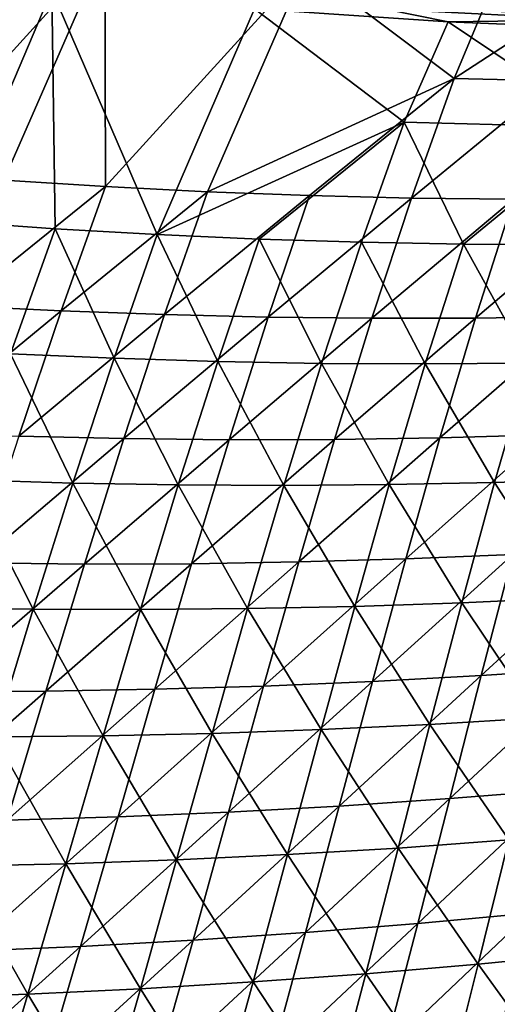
# Model space of a CAD drawing. Header units: metres. Extents: x 0 to 1400, y -1400 to 0.
# Tile 79 of 256: x 619 to 649, y -1248 to -1187. Entities that reach past the tile are written whole.
import ezdxf

# ---------------------------------------------------------------- set-up
doc = ezdxf.new("R2010")
doc.units = ezdxf.units.M

msp = doc.modelspace()

# ---------------------------------------------------------------- linework, layer by layer
at = {"layer": 'None'}
for points in [[(624.700806, -1182.596191, -474.94693), (612.149231, -1181.186401, -475.188416), (612.052124, -1196.536011, -421.97113)], [(618.398315, -1197.018433, -421.997406), (624.700806, -1182.596191, -474.94693), (612.052124, -1196.536011, -421.97113)], [(624.700806, -1182.596191, -474.94693), (618.398315, -1197.018433, -421.997406), (624.751099, -1197.418945, -422.023865)], [(637.219788, -1183.669922, -474.702209), (624.700806, -1182.596191, -474.94693), (624.751099, -1197.418945, -422.023865)], [(608.95343, -1183.679688, -476.078918), (621.393494, -1185.160156, -475.821442), (615.256897, -1199.603271, -422.900818)], [(637.219788, -1183.669922, -474.702209), (624.751099, -1197.418945, -422.023865), (631.109619, -1197.737915, -422.050537)], [(646.496033, -1190.663086, -450.476074), (637.219788, -1183.669922, -474.702209), (631.109619, -1197.737915, -422.050537)], [(649.115967, -1184.38562, -474.466675), (637.219788, -1183.669922, -474.702209), (646.496033, -1190.663086, -450.476074)], [(655.710876, -1184.655396, -474.335022), (649.115967, -1184.38562, -474.466675), (646.496033, -1190.663086, -450.476074)], [(615.256897, -1199.603271, -422.900818), (621.393494, -1185.160156, -475.821442), (621.612976, -1200.048096, -422.917328)], [(621.393494, -1185.160156, -475.821442), (627.975708, -1200.412109, -422.933868), (621.612976, -1200.048096, -422.917328)], [(621.393494, -1185.160156, -475.821442), (634.052368, -1186.331177, -475.555298), (627.975708, -1200.412109, -422.933868)], [(655.710876, -1184.655396, -474.335022), (646.496033, -1190.663086, -450.476074), (652.770264, -1190.819458, -450.497833)], [(634.052368, -1186.331177, -475.555298), (643.384827, -1193.394653, -451.326324), (627.975708, -1200.412109, -422.933868)], [(634.052368, -1186.331177, -475.555298), (646.138245, -1187.136719, -475.297882), (643.384827, -1193.394653, -451.326324)], [(646.138245, -1187.136719, -475.297882), (634.052368, -1186.331177, -475.555298), (642.22467, -1186.347656, -476.844543)], [(655.434387, -1187.014038, -476.573792), (642.22467, -1186.347656, -476.844543), (642.253235, -1185.855103, -478.31366)], [(655.434387, -1187.014038, -476.573792), (646.138245, -1187.136719, -475.297882), (642.22467, -1186.347656, -476.844543)], [(655.449158, -1186.528809, -478.055084), (655.434387, -1187.014038, -476.573792), (642.253235, -1185.855103, -478.31366)], [(646.138245, -1187.136719, -475.297882), (655.948486, -1193.721069, -451.34903), (643.384827, -1193.394653, -451.326324)], [(655.434387, -1187.014038, -476.573792), (658.730835, -1187.653809, -475.026855), (646.138245, -1187.136719, -475.297882)], [(646.138245, -1187.136719, -475.297882), (658.730835, -1187.653809, -475.026855), (655.948486, -1193.721069, -451.34903)], [(631.109619, -1197.737915, -422.050537), (637.4729, -1197.97522, -422.077393), (646.496033, -1190.663086, -450.476074)], [(646.496033, -1190.663086, -450.476074), (637.4729, -1197.97522, -422.077393), (643.839905, -1198.131226, -422.104431)], [(652.770264, -1190.819458, -450.497833), (646.496033, -1190.663086, -450.476074), (643.839905, -1198.131226, -422.104431)], [(652.770264, -1190.819458, -450.497833), (643.839905, -1198.131226, -422.104431), (650.209778, -1198.206055, -422.131592)], [(627.975708, -1200.412109, -422.933868), (643.384827, -1193.394653, -451.326324), (634.343994, -1200.695313, -422.950439)], [(643.384827, -1193.394653, -451.326324), (640.716858, -1200.897827, -422.96701), (634.343994, -1200.695313, -422.950439)], [(647.093201, -1201.019775, -422.983582), (640.716858, -1200.897827, -422.96701), (643.384827, -1193.394653, -451.326324)], [(655.948486, -1193.721069, -451.34903), (647.093201, -1201.019775, -422.983582), (643.384827, -1193.394653, -451.326324)], [(653.471924, -1201.061157, -423.000153), (647.093201, -1201.019775, -422.983582), (655.948486, -1193.721069, -451.34903)], [(624.751099, -1197.418945, -422.023865), (618.398315, -1197.018433, -421.997406), (615.51947, -1204.854126, -393.67511)], [(624.751099, -1197.418945, -422.023865), (615.51947, -1204.854126, -393.67511), (621.975891, -1205.174438, -393.706177)], [(631.109619, -1197.737915, -422.050537), (624.751099, -1197.418945, -422.023865), (621.975891, -1205.174438, -393.706177)], [(621.975891, -1205.174438, -393.706177), (628.437012, -1205.411621, -393.737488), (631.109619, -1197.737915, -422.050537)], [(628.437012, -1205.411621, -393.737488), (637.4729, -1197.97522, -422.077393), (631.109619, -1197.737915, -422.050537)], [(637.4729, -1197.97522, -422.077393), (628.437012, -1205.411621, -393.737488), (634.901733, -1205.565918, -393.768982)], [(643.839905, -1198.131226, -422.104431), (637.4729, -1197.97522, -422.077393), (634.901733, -1205.565918, -393.768982)], [(643.839905, -1198.131226, -422.104431), (634.901733, -1205.565918, -393.768982), (641.369202, -1205.637695, -393.800629)], [(650.209778, -1198.206055, -422.131592), (643.839905, -1198.131226, -422.104431), (641.369202, -1205.637695, -393.800629)], [(650.209778, -1198.206055, -422.131592), (641.369202, -1205.637695, -393.800629), (647.838379, -1205.626953, -393.832458)], [(656.581543, -1198.199829, -422.158905), (647.838379, -1205.626953, -393.832458), (654.308289, -1205.53418, -393.864441)], [(656.581543, -1198.199829, -422.158905), (650.209778, -1198.206055, -422.131592), (647.838379, -1205.626953, -393.832458)], [(618.814636, -1207.851318, -394.562531), (615.256897, -1199.603271, -422.900818), (621.612976, -1200.048096, -422.917328)], [(625.28064, -1208.134277, -394.583008), (618.814636, -1207.851318, -394.562531), (621.612976, -1200.048096, -422.917328)], [(621.612976, -1200.048096, -422.917328), (627.975708, -1200.412109, -422.933868), (625.28064, -1208.134277, -394.583008)], [(627.975708, -1200.412109, -422.933868), (631.751221, -1208.335083, -394.603638), (625.28064, -1208.134277, -394.583008)], [(627.975708, -1200.412109, -422.933868), (634.343994, -1200.695313, -422.950439), (631.751221, -1208.335083, -394.603638)], [(634.343994, -1200.695313, -422.950439), (638.225342, -1208.453857, -394.624329), (631.751221, -1208.335083, -394.603638)], [(640.716858, -1200.897827, -422.96701), (638.225342, -1208.453857, -394.624329), (634.343994, -1200.695313, -422.950439)], [(644.701904, -1208.490845, -394.645111), (638.225342, -1208.453857, -394.624329), (640.716858, -1200.897827, -422.96701)], [(644.701904, -1208.490845, -394.645111), (640.716858, -1200.897827, -422.96701), (647.093201, -1201.019775, -422.983582)], [(651.179871, -1208.446167, -394.665985), (644.701904, -1208.490845, -394.645111), (647.093201, -1201.019775, -422.983582)], [(651.179871, -1208.446167, -394.665985), (647.093201, -1201.019775, -422.983582), (653.471924, -1201.061157, -423.000153)], [(621.975891, -1205.174438, -393.706177), (615.51947, -1204.854126, -393.67511), (612.763611, -1212.764526, -365.410339)], [(612.763611, -1212.764526, -365.410339), (619.328003, -1213.001221, -365.445221), (621.975891, -1205.174438, -393.706177)], [(619.328003, -1213.001221, -365.445221), (628.437012, -1205.411621, -393.737488), (621.975891, -1205.174438, -393.706177)], [(628.437012, -1205.411621, -393.737488), (619.328003, -1213.001221, -365.445221), (625.895813, -1213.15332, -365.480286)], [(634.901733, -1205.565918, -393.768982), (628.437012, -1205.411621, -393.737488), (625.895813, -1213.15332, -365.480286)], [(634.901733, -1205.565918, -393.768982), (625.895813, -1213.15332, -365.480286), (632.466003, -1213.221313, -365.515594)], [(641.369202, -1205.637695, -393.800629), (634.901733, -1205.565918, -393.768982), (632.466003, -1213.221313, -365.515594)], [(641.369202, -1205.637695, -393.800629), (632.466003, -1213.221313, -365.515594), (639.037598, -1213.205322, -365.551056)], [(647.838379, -1205.626953, -393.832458), (639.037598, -1213.205322, -365.551056), (645.609619, -1213.105957, -365.5867)], [(647.838379, -1205.626953, -393.832458), (641.369202, -1205.637695, -393.800629), (639.037598, -1213.205322, -365.551056)], [(654.308289, -1205.53418, -393.864441), (645.609619, -1213.105957, -365.5867), (652.181091, -1212.923218, -365.622498)], [(654.308289, -1205.53418, -393.864441), (647.838379, -1205.626953, -393.832458), (645.609619, -1213.105957, -365.5867)], [(622.713074, -1215.926025, -366.285919), (616.139526, -1215.727539, -366.262299), (618.814636, -1207.851318, -394.562531)], [(622.713074, -1215.926025, -366.285919), (618.814636, -1207.851318, -394.562531), (625.28064, -1208.134277, -394.583008)], [(629.2901, -1216.041016, -366.309723), (622.713074, -1215.926025, -366.285919), (625.28064, -1208.134277, -394.583008)], [(625.28064, -1208.134277, -394.583008), (631.751221, -1208.335083, -394.603638), (629.2901, -1216.041016, -366.309723)], [(631.751221, -1208.335083, -394.603638), (635.869507, -1216.072876, -366.33371), (629.2901, -1216.041016, -366.309723)], [(638.225342, -1208.453857, -394.624329), (635.869507, -1216.072876, -366.33371), (631.751221, -1208.335083, -394.603638)], [(642.450073, -1216.021606, -366.35791), (635.869507, -1216.072876, -366.33371), (638.225342, -1208.453857, -394.624329)], [(642.450073, -1216.021606, -366.35791), (638.225342, -1208.453857, -394.624329), (644.701904, -1208.490845, -394.645111)], [(649.030762, -1215.887451, -366.382233), (642.450073, -1216.021606, -366.35791), (644.701904, -1208.490845, -394.645111)], [(649.030762, -1215.887451, -366.382233), (644.701904, -1208.490845, -394.645111), (651.179871, -1208.446167, -394.665985)], [(655.610474, -1215.670776, -366.406738), (649.030762, -1215.887451, -366.382233), (651.179871, -1208.446167, -394.665985)], [(625.895813, -1213.15332, -365.480286), (619.328003, -1213.001221, -365.445221), (616.763184, -1220.917847, -337.238403)], [(625.895813, -1213.15332, -365.480286), (616.763184, -1220.917847, -337.238403), (623.441467, -1220.982056, -337.276398)], [(632.466003, -1213.221313, -365.515594), (625.895813, -1213.15332, -365.480286), (623.441467, -1220.982056, -337.276398)], [(632.466003, -1213.221313, -365.515594), (623.441467, -1220.982056, -337.276398), (630.120789, -1220.960938, -337.314606)], [(639.037598, -1213.205322, -365.551056), (630.120789, -1220.960938, -337.314606), (636.80011, -1220.854736, -337.352997)], [(639.037598, -1213.205322, -365.551056), (632.466003, -1213.221313, -365.515594), (630.120789, -1220.960938, -337.314606)], [(645.609619, -1213.105957, -365.5867), (636.80011, -1220.854736, -337.352997), (643.478333, -1220.663818, -337.391602)], [(645.609619, -1213.105957, -365.5867), (639.037598, -1213.205322, -365.551056), (636.80011, -1220.854736, -337.352997)], [(652.181091, -1212.923218, -365.622498), (643.478333, -1220.663818, -337.391602), (650.15448, -1220.388672, -337.430328)], [(652.181091, -1212.923218, -365.622498), (645.609619, -1213.105957, -365.5867), (643.478333, -1220.663818, -337.391602)], [(616.139526, -1215.727539, -366.262299), (620.2323, -1223.797974, -338.070618), (613.547302, -1223.686646, -338.044495)], [(622.713074, -1215.926025, -366.285919), (620.2323, -1223.797974, -338.070618), (616.139526, -1215.727539, -366.262299)], [(646.982605, -1223.398315, -338.177551), (642.450073, -1216.021606, -366.35791), (649.030762, -1215.887451, -366.382233)], [(653.66687, -1223.088745, -338.204834), (646.982605, -1223.398315, -338.177551), (649.030762, -1215.887451, -366.382233)], [(653.66687, -1223.088745, -338.204834), (649.030762, -1215.887451, -366.382233), (655.610474, -1215.670776, -366.406738)], [(626.919556, -1223.824585, -338.097015), (620.2323, -1223.797974, -338.070618), (622.713074, -1215.926025, -366.285919)], [(629.2901, -1216.041016, -366.309723), (626.919556, -1223.824585, -338.097015), (622.713074, -1215.926025, -366.285919)], [(629.2901, -1216.041016, -366.309723), (633.607727, -1223.766602, -338.123657), (626.919556, -1223.824585, -338.097015)], [(635.869507, -1216.072876, -366.33371), (633.607727, -1223.766602, -338.123657), (629.2901, -1216.041016, -366.309723)], [(640.295837, -1223.62439, -338.150513), (633.607727, -1223.766602, -338.123657), (635.869507, -1216.072876, -366.33371)], [(640.295837, -1223.62439, -338.150513), (635.869507, -1216.072876, -366.33371), (642.450073, -1216.021606, -366.35791)], [(646.982605, -1223.398315, -338.177551), (640.295837, -1223.62439, -338.150513), (642.450073, -1216.021606, -366.35791)], [(656.827759, -1220.029785, -337.469238), (648.184021, -1227.949463, -309.295532), (654.96344, -1227.495117, -309.336517)], [(656.827759, -1220.029785, -337.469238), (650.15448, -1220.388672, -337.430328), (648.184021, -1227.949463, -309.295532)], [(643.478333, -1220.663818, -337.391602), (634.612549, -1228.603394, -309.21405), (641.400085, -1228.319092, -309.2547)], [(643.478333, -1220.663818, -337.391602), (636.80011, -1220.854736, -337.352997), (634.612549, -1228.603394, -309.21405)], [(650.15448, -1220.388672, -337.430328), (641.400085, -1228.319092, -309.2547), (648.184021, -1227.949463, -309.295532)], [(650.15448, -1220.388672, -337.430328), (643.478333, -1220.663818, -337.391602), (641.400085, -1228.319092, -309.2547)], [(623.441467, -1220.982056, -337.276398), (616.763184, -1220.917847, -337.238403), (614.238281, -1228.939941, -309.093262)], [(623.441467, -1220.982056, -337.276398), (614.238281, -1228.939941, -309.093262), (621.030579, -1228.914307, -309.133301)], [(630.120789, -1220.960938, -337.314606), (621.030579, -1228.914307, -309.133301), (627.822388, -1228.802002, -309.173584)], [(630.120789, -1220.960938, -337.314606), (623.441467, -1220.982056, -337.276398), (621.030579, -1228.914307, -309.133301)], [(636.80011, -1220.854736, -337.352997), (627.822388, -1228.802002, -309.173584), (634.612549, -1228.603394, -309.21405)], [(636.80011, -1220.854736, -337.352997), (630.120789, -1220.960938, -337.314606), (627.822388, -1228.802002, -309.173584)], [(651.781799, -1230.594849, -310.081696), (646.982605, -1223.398315, -338.177551), (653.66687, -1223.088745, -338.204834)], [(613.547302, -1223.686646, -338.044495), (620.2323, -1223.797974, -338.070618), (617.794128, -1231.768066, -309.937744)], [(620.2323, -1223.797974, -338.070618), (624.59491, -1231.704102, -309.966064), (617.794128, -1231.768066, -309.937744)], [(620.2323, -1223.797974, -338.070618), (626.919556, -1223.824585, -338.097015), (624.59491, -1231.704102, -309.966064)], [(626.919556, -1223.824585, -338.097015), (631.395264, -1231.554321, -309.994629), (624.59491, -1231.704102, -309.966064)], [(633.607727, -1223.766602, -338.123657), (631.395264, -1231.554321, -309.994629), (626.919556, -1223.824585, -338.097015)], [(638.194031, -1231.319336, -310.023407), (631.395264, -1231.554321, -309.994629), (633.607727, -1223.766602, -338.123657)], [(638.194031, -1231.319336, -310.023407), (633.607727, -1223.766602, -338.123657), (640.295837, -1223.62439, -338.150513)], [(644.989929, -1230.99939, -310.052429), (638.194031, -1231.319336, -310.023407), (640.295837, -1223.62439, -338.150513)], [(644.989929, -1230.99939, -310.052429), (640.295837, -1223.62439, -338.150513), (646.982605, -1223.398315, -338.177551)], [(651.781799, -1230.594849, -310.081696), (644.989929, -1230.99939, -310.052429), (646.982605, -1223.398315, -338.177551)], [(654.96344, -1227.495117, -309.336517), (648.184021, -1227.949463, -309.295532), (646.224915, -1235.625, -281.223358)], [(646.224915, -1235.625, -281.223358), (653.113281, -1235.073853, -281.265564), (654.96344, -1227.495117, -309.336517)], [(648.184021, -1227.949463, -309.295532), (639.330444, -1236.090454, -281.181335), (646.224915, -1235.625, -281.223358)], [(648.184021, -1227.949463, -309.295532), (641.400085, -1228.319092, -309.2547), (639.330444, -1236.090454, -281.181335)], [(627.822388, -1228.802002, -309.173584), (618.619324, -1236.966797, -281.056305), (625.52655, -1236.761963, -281.097778)], [(627.822388, -1228.802002, -309.173584), (621.030579, -1228.914307, -309.133301), (618.619324, -1236.966797, -281.056305)], [(634.612549, -1228.603394, -309.21405), (625.52655, -1236.761963, -281.097778), (632.430603, -1236.469604, -281.139465)], [(634.612549, -1228.603394, -309.21405), (627.822388, -1228.802002, -309.173584), (625.52655, -1236.761963, -281.097778)], [(641.400085, -1228.319092, -309.2547), (632.430603, -1236.469604, -281.139465), (639.330444, -1236.090454, -281.181335)], [(641.400085, -1228.319092, -309.2547), (634.612549, -1228.603394, -309.21405), (632.430603, -1236.469604, -281.139465)], [(621.030579, -1228.914307, -309.133301), (611.709961, -1237.08374, -281.015045), (618.619324, -1236.966797, -281.056305)], [(621.030579, -1228.914307, -309.133301), (614.238281, -1228.939941, -309.093262), (611.709961, -1237.08374, -281.015045)], [(649.909058, -1238.212036, -282.030701), (644.989929, -1230.99939, -310.052429), (651.781799, -1230.594849, -310.081696)], [(643.006775, -1238.712646, -282.000305), (638.194031, -1231.319336, -310.023407), (644.989929, -1230.99939, -310.052429)], [(649.909058, -1238.212036, -282.030701), (643.006775, -1238.712646, -282.000305), (644.989929, -1230.99939, -310.052429)], [(617.794128, -1231.768066, -309.937744), (622.270935, -1239.700073, -281.910461), (615.353577, -1239.856079, -281.880981)], [(617.794128, -1231.768066, -309.937744), (624.59491, -1231.704102, -309.966064), (622.270935, -1239.700073, -281.910461)], [(624.59491, -1231.704102, -309.966064), (629.186462, -1239.457153, -281.940186), (622.270935, -1239.700073, -281.910461)], [(631.395264, -1231.554321, -309.994629), (629.186462, -1239.457153, -281.940186), (624.59491, -1231.704102, -309.966064)], [(636.098816, -1239.12793, -281.970123), (629.186462, -1239.457153, -281.940186), (631.395264, -1231.554321, -309.994629)], [(636.098816, -1239.12793, -281.970123), (631.395264, -1231.554321, -309.994629), (638.194031, -1231.319336, -310.023407)], [(643.006775, -1238.712646, -282.000305), (636.098816, -1239.12793, -281.970123), (638.194031, -1231.319336, -310.023407)], [(653.113281, -1235.073853, -281.265564), (644.231995, -1243.435425, -253.21611), (651.231934, -1242.786743, -253.258606)], [(644.231995, -1243.435425, -253.21611), (653.113281, -1235.073853, -281.265564), (646.224915, -1235.625, -281.223358)], [(639.330444, -1236.090454, -281.181335), (630.209534, -1244.47229, -253.131561), (637.224243, -1243.997559, -253.173752)], [(639.330444, -1236.090454, -281.181335), (632.430603, -1236.469604, -281.139465), (630.209534, -1244.47229, -253.131561)], [(646.224915, -1235.625, -281.223358), (639.330444, -1236.090454, -281.181335), (637.224243, -1243.997559, -253.173752)], [(637.224243, -1243.997559, -253.173752), (644.231995, -1243.435425, -253.21611), (646.224915, -1235.625, -281.223358)], [(625.52655, -1236.761963, -281.097778), (616.163391, -1245.157349, -253.047729), (623.188843, -1244.859131, -253.089554)], [(625.52655, -1236.761963, -281.097778), (618.619324, -1236.966797, -281.056305), (616.163391, -1245.157349, -253.047729)], [(632.430603, -1236.469604, -281.139465), (623.188843, -1244.859131, -253.089554), (630.209534, -1244.47229, -253.131561)], [(632.430603, -1236.469604, -281.139465), (625.52655, -1236.761963, -281.097778), (623.188843, -1244.859131, -253.089554)], [(648.002441, -1245.963135, -254.045288), (643.006775, -1238.712646, -282.000305), (649.909058, -1238.212036, -282.030701)], [(655.009216, -1245.279785, -254.076141), (648.002441, -1245.963135, -254.045288), (649.909058, -1238.212036, -282.030701)], [(633.964417, -1247.071899, -253.984146), (629.186462, -1239.457153, -281.940186), (636.098816, -1239.12793, -281.970123)], [(640.987061, -1246.560669, -254.014618), (633.964417, -1247.071899, -253.984146), (636.098816, -1239.12793, -281.970123)], [(640.987061, -1246.560669, -254.014618), (636.098816, -1239.12793, -281.970123), (643.006775, -1238.712646, -282.000305)], [(648.002441, -1245.963135, -254.045288), (640.987061, -1246.560669, -254.014618), (643.006775, -1238.712646, -282.000305)], [(619.902344, -1247.833008, -253.923859), (612.865601, -1248.081665, -253.894058), (615.353577, -1239.856079, -281.880981)], [(615.353577, -1239.856079, -281.880981), (622.270935, -1239.700073, -281.910461), (619.902344, -1247.833008, -253.923859)], [(622.270935, -1239.700073, -281.910461), (626.93573, -1247.496216, -253.953888), (619.902344, -1247.833008, -253.923859)], [(629.186462, -1239.457153, -281.940186), (626.93573, -1247.496216, -253.953888), (622.270935, -1239.700073, -281.910461)], [(633.964417, -1247.071899, -253.984146), (626.93573, -1247.496216, -253.953888), (629.186462, -1239.457153, -281.940186)], [(651.231934, -1242.786743, -253.258606), (644.231995, -1243.435425, -253.21611), (642.160095, -1251.401001, -225.276123)], [(642.160095, -1251.401001, -225.276123), (649.274109, -1250.654541, -225.318024), (651.231934, -1242.786743, -253.258606)], [(644.231995, -1243.435425, -253.21611), (635.036499, -1252.059814, -225.234344), (642.160095, -1251.401001, -225.276123)], [(635.036499, -1252.059814, -225.234344), (644.231995, -1243.435425, -253.21611), (637.224243, -1243.997559, -253.173752)], [(637.224243, -1243.997559, -253.173752), (630.209534, -1244.47229, -253.131561), (627.904358, -1252.630371, -225.192719)], [(627.904358, -1252.630371, -225.192719), (635.036499, -1252.059814, -225.234344), (637.224243, -1243.997559, -253.173752)], [(630.209534, -1244.47229, -253.131561), (620.764648, -1253.111816, -225.15126), (627.904358, -1252.630371, -225.192719)], [(630.209534, -1244.47229, -253.131561), (623.188843, -1244.859131, -253.089554), (620.764648, -1253.111816, -225.15126)], [(623.188843, -1244.859131, -253.089554), (613.618591, -1253.50354, -225.109985), (620.764648, -1253.111816, -225.15126)], [(623.188843, -1244.859131, -253.089554), (616.163391, -1245.157349, -253.047729), (613.618591, -1253.50354, -225.109985)], [(653.13678, -1253.089111, -226.151413), (648.002441, -1245.963135, -254.045288), (655.009216, -1245.279785, -254.076141)], [(646.016052, -1253.870361, -226.121185), (640.987061, -1246.560669, -254.014618), (648.002441, -1245.963135, -254.045288)], [(653.13678, -1253.089111, -226.151413), (646.016052, -1253.870361, -226.121185), (648.002441, -1245.963135, -254.045288)], [(638.885071, -1254.565063, -226.091141), (633.964417, -1247.071899, -253.984146), (640.987061, -1246.560669, -254.014618)], [(646.016052, -1253.870361, -226.121185), (638.885071, -1254.565063, -226.091141), (640.987061, -1246.560669, -254.014618)], [(631.745117, -1255.172363, -226.061279), (626.93573, -1247.496216, -253.953888), (633.964417, -1247.071899, -253.984146)], [(638.885071, -1254.565063, -226.091141), (631.745117, -1255.172363, -226.061279), (633.964417, -1247.071899, -253.984146)], [(619.902344, -1247.833008, -253.923859), (617.444031, -1256.122559, -226.002182), (612.865601, -1248.081665, -253.894058)], [(619.902344, -1247.833008, -253.923859), (624.597656, -1255.691772, -226.031631), (617.444031, -1256.122559, -226.002182)], [(626.93573, -1247.496216, -253.953888), (624.597656, -1255.691772, -226.031631), (619.902344, -1247.833008, -253.923859)], [(631.745117, -1255.172363, -226.061279), (624.597656, -1255.691772, -226.031631), (626.93573, -1247.496216, -253.953888)]]:
    msp.add_3dface(points, dxfattribs=at)

doc.saveas('drawing.dxf')
